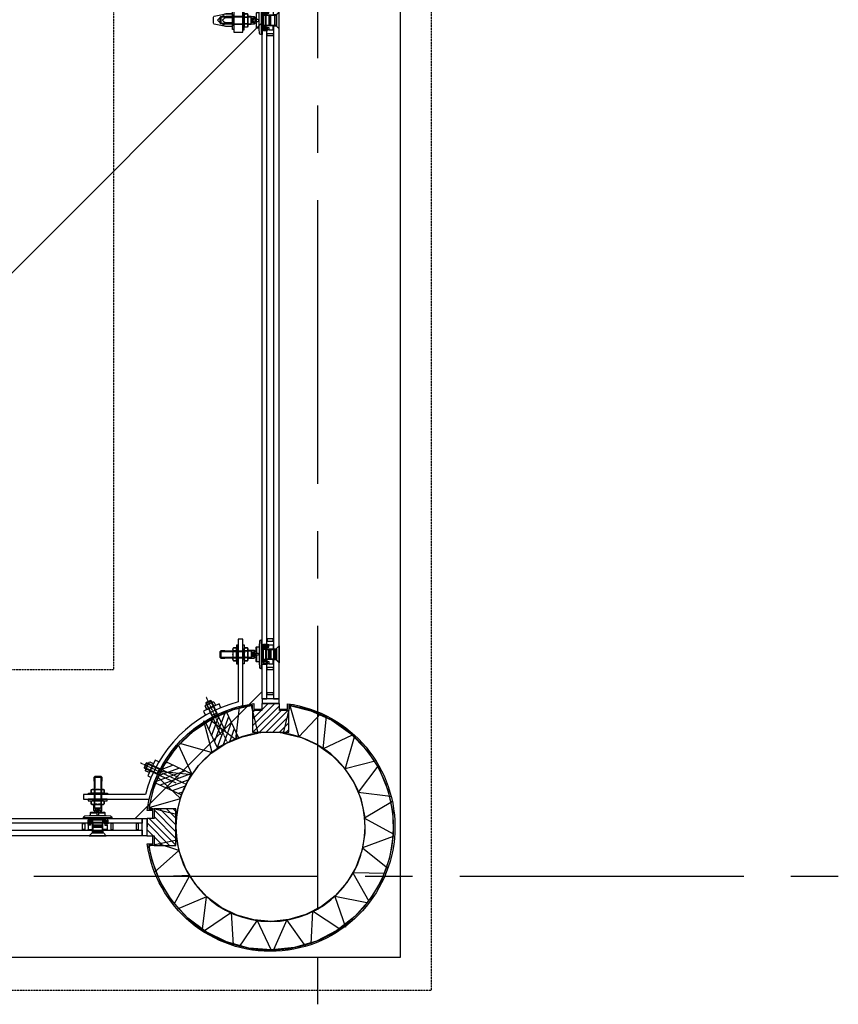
# Model space of a CAD drawing. Extents: x -66955 to 52345, y -20450 to 69550.
# Tile 64 of 94: x 34840 to 36570, y -5220 to -3138. Entities that reach past the tile are written whole.
import ezdxf

# ---------------------------------------------------------------- set-up
doc = ezdxf.new("R2010")
doc.units = 0
doc.header["$MEASUREMENT"] = 0
doc.linetypes.add('DASHDOT', pattern=[1, 0.5, -0.25, 0, -0.25])
doc.linetypes.add('HIDDEN', pattern=[0.375, 0.25, -0.125])
for name, color, linetype in [('BEGGR--11-', 7, 'CONTINUOUS'), ('BEGGR--17-', 7, 'CONTINUOUS'), ('BEGGR--21-', 7, 'CONTINUOUS'), ('BEGGR--22-', 7, 'CONTINUOUS'), ('BEGGR--28-', 7, 'CONTINUOUS'), ('STRAMIEN--E7-', 7, 'CONTINUOUS')]:
    doc.layers.add(name, color=color, linetype=linetype)

# ---------------------------------------------------------------- blocks, each defined once
blk = doc.blocks.new('*O395')
at = {"layer": 'BEGGR--21-', "color": 7, "linetype": 'DASHDOT'}
blk.add_line((50.3, -20.7), (-46, 24.2), dxfattribs=at)
at = {"layer": 'BEGGR--21-', "color": 7, "linetype": 'CONTINUOUS'}
for p, q in [((-34.9, 10.6), (-28.4, 24.6)), ((-26.2, 6.6), (-19.7, 20.5))]:
    blk.add_line(p, q, dxfattribs=at)
for points in [[(34.2, -6.5), (-32.2, 24.4), (-33.6, 23.9), (-37.8, 14.9), (-37.2, 13.5), (29.1, -17.4)], [(-7, 26.6), (-15.1, 30.4), (-30.6, -2.8), (-23.3, -6.2)]]:
    blk.add_lwpolyline(points, dxfattribs=at)
for points in [[(-6.4, 11.2), (-10.6, 2.2), (-37.8, 14.9), (-33.6, 23.9)], [(-5.9, 12.2), (-11, 1.3), (-37.2, 13.5), (-32.2, 24.4)]]:
    blk.add_lwpolyline(points, close=True, dxfattribs=at)
for points in [[(-21.6, 18.6, -0.171573), (-26, 9.2, -0.372889), (-28.3, 4.6), (-35.1, 7.7, -0.372979), (-33.1, 12.5, -0.171545), (-28.7, 21.9, -0.373071), (-26.3, 26.6), (-19.5, 23.4, -0.372935), (-21.6, 18.6)], [(-28.7, 21.9, -0.373071), (-26.3, 26.6), (-19.5, 23.4, -0.372935), (-21.6, 18.6), (-28.7, 21.9)], [(-33.1, 12.5, 0.372979), (-35.1, 7.7), (-28.3, 4.6, 0.372889), (-26, 9.2), (-33.1, 12.5)]]:
    blk.add_lwpolyline(points, format="xyb", dxfattribs=at)
blk = doc.blocks.new('*O396')
at = {"layer": 'BEGGR--21-', "color": 7, "linetype": 'DASHDOT'}
blk.add_line((25.2, -48.1), (-19.7, 48.1), dxfattribs=at)
at = {"layer": 'BEGGR--21-', "color": 7, "linetype": 'CONTINUOUS'}
for p, q in [((-20, 30.6), (-6, 37.1)), ((-15.9, 21.9), (-1.9, 28.4))]:
    blk.add_line(p, q, dxfattribs=at)
for points in [[(11.7, 24.9), (7.9, 33), (-25.2, 17.6), (-21, 8.6)], [(22, -27), (-9, 39.4), (-10.4, 39.9), (-19.3, 35.7), (-19.8, 34.3), (11.1, -32)]]:
    blk.add_lwpolyline(points, dxfattribs=at)
for points in [[(-4.6, 28.2, -0.171573), (-14, 23.8, -0.372889), (-18.8, 21.7), (-21.9, 28.5, -0.372979), (-17.3, 30.9, -0.171545), (-7.9, 35.2, -0.373071), (-3.1, 37.3), (0.1, 30.5, -0.372935), (-4.6, 28.2)], [(-17.3, 30.9, 0.372979), (-21.9, 28.5), (-18.8, 21.7, 0.372889), (-14, 23.8), (-17.3, 30.9)], [(-7.9, 35.2, -0.373071), (-3.1, 37.3), (0.1, 30.5, -0.372935), (-4.6, 28.2), (-7.9, 35.2)]]:
    blk.add_lwpolyline(points, format="xyb", dxfattribs=at)
for points in [[(3.3, 13.2), (-7.6, 8.1), (-19.8, 34.3), (-9, 39.4)], [(2.3, 12.7), (-6.6, 8.5), (-19.3, 35.7), (-10.4, 39.9)]]:
    blk.add_lwpolyline(points, close=True, dxfattribs=at)
blk = doc.blocks.new('*M449')
at = {"layer": 'BEGGR--17-', "color": 7, "linetype": 'CONTINUOUS'}
blk.add_lwpolyline([(-2282.05, 8784.9), (-2282.05, 8774.9), (-2245.55, 8774.9), (-2245.55, 8784.9), (-2282.05, 8784.9)], close=True, dxfattribs=at)
blk = doc.blocks.new('*O450')
at = {"layer": 'BEGGR--17-', "color": 7, "linetype": 'CONTINUOUS'}
for points in [[(-10.5, 2.4), (-2.5, 2.4), (-2.5, -0.1), (-3, -0.6), (-10, -0.6), (-10.5, -0.1)], [(-3, -0.6), (-10, -0.6), (-10.5, -1.1), (-10.5, -1.6), (-10, -2.1), (-3, -2.1), (-2.5, -1.6), (-2.5, -1.1)]]:
    blk.add_lwpolyline(points, close=True, dxfattribs=at)
at = {"layer": 'BEGGR--21-', "color": 7, "linetype": 'CONTINUOUS'}
for points in [[(9.5, 3.9), (9.5, -5.2), (-10.5, -5.2), (-10.5, 5.1), (-2.5, 5.1), (-2.5, -1.1), (0.5, -1.1), (0.5, 3.9)], [(-10.5, 2.4), (-10.5, 4.6), (-10, 5.1), (-3, 5.1), (-2.5, 4.6), (-2.5, 2.4)], [(-1, 3.8), (-2.4, 2.3), (-2.5, -1.1), (0.5, -1.1), (0.5, 3.8)], [(9.5, 3.9), (9.5, -5.2), (10.5, -5.2), (10.5, 3.9)], [(-9.5, -5.2), (-9.5, -4.9), (-4.5, -4.9), (-4.5, -5.2)]]:
    blk.add_lwpolyline(points, close=True, dxfattribs=at)
blk.add_lwpolyline([(-10.1, -5.2), (-4.5, -5.2), (-4.5, -4.7), (-10.5, -4.7), (-10.5, -4.7, 0.414214), (-10.1, -5.2)], format="xyb", dxfattribs=at)
blk = doc.blocks.new('*O451')
at = {"layer": 'BEGGR--17-', "color": 7, "linetype": 'CONTINUOUS'}
for points in [[(-3, 0.7), (-10, 0.7), (-10.5, 1.1), (-10.5, 1.7), (-10, 2.2), (-3, 2.2), (-2.5, 1.7), (-2.5, 1.1)], [(-10.5, -2.4), (-2.5, -2.4), (-2.5, 0.2), (-3, 0.7), (-10, 0.7), (-10.5, 0.2)]]:
    blk.add_lwpolyline(points, close=True, dxfattribs=at)
at = {"layer": 'BEGGR--21-', "color": 7, "linetype": 'CONTINUOUS'}
for points in [[(9.5, -3.9), (9.5, 5.2), (-10.5, 5.2), (-10.5, -5.1), (-2.5, -5.1), (-2.5, 1.1), (0.5, 1.1), (0.5, -3.9)], [(-9.5, 5.2), (-9.5, 4.9), (-4.5, 4.9), (-4.5, 5.2)], [(-1, -3.8), (-2.4, -2.3), (-2.5, 1.1), (0.5, 1.1), (0.5, -3.8)], [(9.5, -3.9), (9.5, 5.2), (10.5, 5.2), (10.5, -3.9)], [(-10.5, -2.4), (-10.5, -4.6), (-10, -5.1), (-3, -5.1), (-2.5, -4.6), (-2.5, -2.4)]]:
    blk.add_lwpolyline(points, close=True, dxfattribs=at)
blk.add_lwpolyline([(-10.1, 5.2), (-4.5, 5.2), (-4.5, 4.7), (-10.5, 4.7), (-10.5, 4.8, -0.414214), (-10.1, 5.2)], format="xyb", dxfattribs=at)
blk = doc.blocks.new('*O448')
at = {"layer": 'BEGGR--21-', "color": 7, "linetype": 'CONTINUOUS'}
blk.add_line((28.5, 51.8), (28.5, 19.8), dxfattribs=at)
for points in [[(23.8, 5.8), (25, 5.8), (25, 65.8), (23.8, 65.7, 0.389031), (20.8, 63), (20, 53.8), (20, 17.8), (20.8, 8.5, 0.389031), (23.8, 5.7)], [(50.1, 68.2), (36.5, 68.2, 0.720759), (36.2, 67.4, -0.5), (36.2, 64.2, 0.720759), (36.5, 63.2), (50.1, 63.2, 0.700293), (50.4, 64, -0.475833), (50.3, 67.5, 0.707477), (50.1, 68.2)], [(-28.6, 49.6, -0.136785), (-27.5, 46.1, -0.133111), (-28.6, 42.7), (-34.2, 42.7, -0.136785), (-35.3, 46.1, -0.133111), (-34.2, 49.6), (-28.6, 49.6)], [(-34.2, 42.7), (-28.6, 42.7, -0.072716), (-27.5, 35.7, -0.070428), (-28.6, 28.8), (-34.2, 28.8, -0.073005), (-35.3, 35.7, -0.071057), (-34.2, 42.7)], [(-10.4, 49.6, 0.136785), (-11.5, 46.1, 0.133111), (-10.4, 42.7), (-4.8, 42.7, 0.136785), (-3.7, 46.1, 0.133111), (-4.8, 49.6), (-10.4, 49.6)], [(-4.8, 42.7), (-10.4, 42.7, 0.072716), (-11.5, 35.7, 0.070428), (-10.4, 28.8), (-4.8, 28.8, 0.073005), (-3.7, 35.7, 0.071057), (-4.8, 42.7)], [(11.3, 42), (9.5, 43.8), (-3.7, 43.8), (-3.7, 27.8), (9.5, 27.8), (11.3, 29.5, -0.198176), (13, 30.2), (13.5, 30.2), (13.5, 41.2), (13, 41.2, -0.198176), (11.3, 42)], [(14.5, 51.8), (14.5, 37.8), (17.5, 37.8, -1), (17.5, 33.8), (14.5, 33.8), (14.5, 19.8)], [(-35.3, 25.4, -0.133111), (-34.2, 28.8), (-28.6, 28.8, -0.136785), (-27.5, 25.4, -0.133111), (-28.6, 21.9), (-34.2, 21.9, -0.136785), (-35.3, 25.4)], [(-3.7, 25.4, 0.133111), (-4.8, 28.8), (-10.4, 28.8, 0.136785), (-11.5, 25.4, 0.133111), (-10.4, 21.9), (-4.8, 21.9, 0.136785), (-3.7, 25.4)], [(9.5, 40.4), (4.5, 40.4), (4.5, 31.1), (9.5, 31.1, 0.321707), (9.5, 40.4)], [(50.1, 3.2), (36.5, 3.2, -0.720759), (36.2, 4.2, 0.5), (36.2, 7.4, -0.720759), (36.5, 8.2), (50.1, 8.2, -0.700293), (50.4, 7.5, 0.475833), (50.3, 4, -0.707477), (50.1, 3.2)], [(50.1, -50.3), (36.5, -50.3, -0.720759), (36.2, -49.4, 0.5), (36.2, -46.2, -0.720759), (36.5, -45.3), (50.1, -45.3, -0.700293), (50.4, -46, 0.475833), (50.3, -49.5, -0.707477), (50.1, -50.3)]]:
    blk.add_lwpolyline(points, format="xyb", dxfattribs=at)
for points in [[(25, 65.8), (25, 5.8), (26, 5.8), (26, 65.8)], [(-61, 43.2), (-62.5, 41.8), (-62.5, 28.8), (-61, 27.2)], [(-14.5, 41.8), (-14.5, 28.8), (-62.5, 28.8), (-62.5, 41.8)], [(-14.5, 43.2), (-14.5, 27.2), (-61, 27.2), (-61, 43.2)], [(-28.6, 49.6), (-34.2, 49.6), (-35.3, 47.8), (-35.3, 23.8), (-34.2, 21.9), (-28.6, 21.9), (-27.5, 23.8), (-27.5, 47.8)], [(-27.5, 55.2), (-27.5, 15.2), (-24.5, 15.2), (-24.5, 55.2)], [(-11.5, 55.8), (-11.5, 15.8), (-14.5, 15.8), (-14.5, 55.8)], [(-10.4, 49.6), (-4.8, 49.6), (-3.7, 47.8), (-3.7, 23.8), (-4.8, 21.9), (-10.4, 21.9), (-11.5, 23.8), (-11.5, 47.8)], [(3.5, 43.8), (3.5, 27.8), (-3.7, 27.8), (-3.7, 43.8)], [(3.5, 42.7), (3.5, 28.8), (-3.7, 28.8), (-3.7, 42.7)], [(20, 51.8), (20, 19.8), (14.5, 19.8), (13.5, 20.8), (13.5, 50.8), (14.5, 51.8)], [(26, 51.8), (26, 19.8), (28.5, 19.8), (29.5, 20.8), (29.5, 50.8), (28.5, 51.8)], [(56.5, 46.8), (56.5, 24.8), (29.5, 24.8), (29.5, 46.8)], [(34.5, 46.8), (34.5, 24.8), (29.5, 24.8), (29.5, 46.8)], [(53.5, 46), (53.5, 25.5), (34.5, 25.5), (34.5, 46)], [(41.5, 45.8), (41.5, 25.8), (40.5, 24.8), (40.5, 46.8)], [(44.5, 46.8), (44.5, 24.8), (43.5, 25.8), (43.5, 45.8)], [(56, 47.2), (56, 46.8), (51.4, 46.8), (51.4, 47.2)], [(53.5, 46.8), (53.5, 24.8), (56.5, 24.8), (56.5, 46.8)], [(62.5, 53.8), (62.5, 17.8), (56.5, 23.8), (56.5, 47.8)], [(49.5, 15.8), (49.5, 24.8), (50.5, 24.8), (50.5, 15.8)], [(62.5, -58.2), (62.5, 17.8), (56, 24.2), (50.5, 24.2), (50.5, -58.2)], [(56, 24.8), (56, 24.2), (51.4, 24.2), (51.4, 24.8)], [(26, 14.2), (26, -58.2), (36, -58.2), (36, 14.2)]]:
    blk.add_lwpolyline(points, close=True, dxfattribs=at)
for points in [[(-52.7, 43.2), (-61, 43.2), (-61, 27.2), (-52.7, 27.2)], [(9.5, 43.8), (9.5, 40.4), (4.5, 40.4), (4.5, 31.1), (9.5, 31.1), (9.5, 27.8)], [(9.5, 40.4), (4.5, 31.1), (4.5, 40.4), (9.5, 31.1)]]:
    blk.add_lwpolyline(points, dxfattribs=at)
at = {"layer": 'BEGGR--17-', "color": 7, "linetype": 'CONTINUOUS'}
for name, p in [('*O450', (40, 51.9)), ('*O451', (40, 19.6)), ('*M449', (2308.1, -8843.1))]:
    blk.add_blockref(name, p, dxfattribs=at)
blk = doc.blocks.new('*M453')
at = {"layer": 'BEGGR--17-', "color": 7, "linetype": 'CONTINUOUS'}
blk.add_lwpolyline([(-2282.1, 9035.7), (-2282.1, 9025.7), (-2245.6, 9025.7), (-2245.6, 9035.7), (-2282.1, 9035.7)], close=True, dxfattribs=at)
blk = doc.blocks.new('*M454')
at = {"layer": 'BEGGR--17-', "color": 7, "linetype": 'CONTINUOUS'}
blk.add_lwpolyline([(-2381.5, 9010.7), (-2377.5, 9006.7), (-2377.5, 9010.7), (-2381.5, 9010.7)], close=True, dxfattribs=at)
blk = doc.blocks.new('*O455')
at = {"layer": 'BEGGR--17-', "color": 7, "linetype": 'CONTINUOUS'}
for points in [[(-3, 0.7), (-10, 0.7), (-10.5, 1.2), (-10.5, 1.7), (-10, 2.2), (-3, 2.2), (-2.5, 1.7), (-2.5, 1.2)], [(-10.5, -2.3), (-2.5, -2.3), (-2.5, 0.2), (-3, 0.7), (-10, 0.7), (-10.5, 0.2)]]:
    blk.add_lwpolyline(points, close=True, dxfattribs=at)
at = {"layer": 'BEGGR--21-', "color": 7, "linetype": 'CONTINUOUS'}
for points in [[(9.5, -3.9), (9.5, 5.2), (-10.5, 5.2), (-10.5, -5.1), (-2.5, -5.1), (-2.5, 1.1), (0.5, 1.1), (0.5, -3.9)], [(-9.5, 5.2), (-9.5, 4.9), (-4.5, 4.9), (-4.5, 5.2)], [(-1, -3.8), (-2.4, -2.3), (-2.5, 1.1), (0.5, 1.1), (0.5, -3.8)], [(9.5, -3.9), (9.5, 5.2), (10.5, 5.2), (10.5, -3.9)], [(-10.5, -2.4), (-10.5, -4.6), (-10, -5.1), (-3, -5.1), (-2.5, -4.6), (-2.5, -2.4)]]:
    blk.add_lwpolyline(points, close=True, dxfattribs=at)
blk.add_lwpolyline([(-10.1, 5.2), (-4.5, 5.2), (-4.5, 4.7), (-10.5, 4.7), (-10.5, 4.8, -0.414214), (-10.1, 5.2)], format="xyb", dxfattribs=at)
blk = doc.blocks.new('*O456')
at = {"layer": 'BEGGR--17-', "color": 7, "linetype": 'CONTINUOUS'}
for points in [[(-10.5, 2.4), (-2.5, 2.4), (-2.5, -0.1), (-3, -0.6), (-10, -0.6), (-10.5, -0.1)], [(-3, -0.6), (-10, -0.6), (-10.5, -1.1), (-10.5, -1.6), (-10, -2.1), (-3, -2.1), (-2.5, -1.6), (-2.5, -1.1)]]:
    blk.add_lwpolyline(points, close=True, dxfattribs=at)
at = {"layer": 'BEGGR--21-', "color": 7, "linetype": 'CONTINUOUS'}
for points in [[(9.5, 3.9), (9.5, -5.2), (-10.5, -5.2), (-10.5, 5.1), (-2.5, 5.1), (-2.5, -1.1), (0.5, -1.1), (0.5, 3.9)], [(-10.5, 2.4), (-10.5, 4.6), (-10, 5.1), (-3, 5.1), (-2.5, 4.6), (-2.5, 2.4)], [(-1, 3.8), (-2.4, 2.3), (-2.5, -1.1), (0.5, -1.1), (0.5, 3.8)], [(9.5, 3.9), (9.5, -5.2), (10.5, -5.2), (10.5, 3.9)], [(-9.5, -5.2), (-9.5, -4.9), (-4.5, -4.9), (-4.5, -5.2)]]:
    blk.add_lwpolyline(points, close=True, dxfattribs=at)
blk.add_lwpolyline([(-10.1, -5.2), (-4.5, -5.2), (-4.5, -4.7), (-10.5, -4.7), (-10.5, -4.7, 0.414214), (-10.1, -5.1)], format="xyb", dxfattribs=at)
blk = doc.blocks.new('*O457')
at = {"layer": 'BEGGR--11-', "color": 7, "linetype": 'CONTINUOUS'}
for p, q in [((27, 4.1), (-39.8, 4.1)), ((-38.9, -5), (-38.9, 5)), ((27, -4.1), (-39.8, -4.1))]:
    blk.add_line(p, q, dxfattribs=at)
at = {"layer": 'BEGGR--21-', "color": 7, "linetype": 'CONTINUOUS'}
for p, q in [((37.7, 4.6), (31.5, 4.6)), ((38.5, -7), (38.5, 7)), ((37.7, -4.6), (31.5, -4.6))]:
    blk.add_line(p, q, dxfattribs=at)
for points in [[(31.5, -5), (-38.9, -5), (-39.8, -4.1), (-39.8, 4.1), (-38.9, 5), (31.5, 5)], [(27, -5), (-38.9, -5), (-38.9, 5), (27, 5)]]:
    blk.add_lwpolyline(points, close=True, dxfattribs=at)
blk.add_lwpolyline([(37.6, -9.2), (31.5, -9.2), (31.5, 9.2), (37.6, 9.3, -0.373606), (37.7, 4.6, -0.171676), (37.7, -4.6, -0.373634), (37.6, -9.2)], format="xyb", dxfattribs=at)
blk = doc.blocks.new('*M458')
at = {"layer": 'BEGGR--17-', "color": 7, "linetype": 'CONTINUOUS'}
blk.add_lwpolyline([(-2381.5, -8511.5), (-2377.5, -8507.5), (-2377.5, -8511.5), (-2381.5, -8511.5)], close=True, dxfattribs=at)
blk = doc.blocks.new('*O459')
at = {"layer": 'BEGGR--17-', "color": 7, "linetype": 'CONTINUOUS'}
for points in [[(-10.5, 2.4), (-2.5, 2.4), (-2.5, -0.1), (-3, -0.6), (-10, -0.6), (-10.5, -0.1)], [(-3, -0.6), (-10, -0.6), (-10.5, -1.1), (-10.5, -1.6), (-10, -2.1), (-3, -2.1), (-2.5, -1.6), (-2.5, -1.1)]]:
    blk.add_lwpolyline(points, close=True, dxfattribs=at)
at = {"layer": 'BEGGR--21-', "color": 7, "linetype": 'CONTINUOUS'}
for points in [[(9.5, 3.9), (9.5, -5.2), (-10.5, -5.2), (-10.5, 5.1), (-2.5, 5.1), (-2.5, -1.1), (0.5, -1.1), (0.5, 3.9)], [(-10.5, 2.4), (-10.5, 4.6), (-10, 5.1), (-3, 5.1), (-2.5, 4.6), (-2.5, 2.4)], [(-1, 3.8), (-2.4, 2.3), (-2.5, -1.1), (0.5, -1.1), (0.5, 3.8)], [(9.5, 3.9), (9.5, -5.2), (10.5, -5.2), (10.5, 3.9)], [(-9.5, -5.2), (-9.5, -4.9), (-4.5, -4.9), (-4.5, -5.2)]]:
    blk.add_lwpolyline(points, close=True, dxfattribs=at)
blk.add_lwpolyline([(-10.1, -5.2), (-4.5, -5.2), (-4.5, -4.7), (-10.5, -4.7), (-10.5, -4.7, 0.414214), (-10.1, -5.1)], format="xyb", dxfattribs=at)
blk = doc.blocks.new('*O460')
at = {"layer": 'BEGGR--17-', "color": 7, "linetype": 'CONTINUOUS'}
for points in [[(-3, 0.7), (-10, 0.7), (-10.5, 1.2), (-10.5, 1.7), (-10, 2.2), (-3, 2.2), (-2.5, 1.7), (-2.5, 1.2)], [(-10.5, -2.3), (-2.5, -2.3), (-2.5, 0.2), (-3, 0.7), (-10, 0.7), (-10.5, 0.2)]]:
    blk.add_lwpolyline(points, close=True, dxfattribs=at)
at = {"layer": 'BEGGR--21-', "color": 7, "linetype": 'CONTINUOUS'}
for points in [[(9.5, -3.9), (9.5, 5.2), (-10.5, 5.2), (-10.5, -5.1), (-2.5, -5.1), (-2.5, 1.1), (0.5, 1.1), (0.5, -3.9)], [(-9.5, 5.2), (-9.5, 4.9), (-4.5, 4.9), (-4.5, 5.2)], [(-1, -3.8), (-2.4, -2.3), (-2.5, 1.1), (0.5, 1.1), (0.5, -3.8)], [(9.5, -3.9), (9.5, 5.2), (10.5, 5.2), (10.5, -3.9)], [(-10.5, -2.4), (-10.5, -4.6), (-10, -5.1), (-3, -5.1), (-2.5, -4.6), (-2.5, -2.4)]]:
    blk.add_lwpolyline(points, close=True, dxfattribs=at)
blk.add_lwpolyline([(-10.1, 5.2), (-4.5, 5.2), (-4.5, 4.7), (-10.5, 4.7), (-10.5, 4.8, -0.414214), (-10.1, 5.2)], format="xyb", dxfattribs=at)
blk = doc.blocks.new('*O461')
at = {"layer": 'BEGGR--28-', "color": 7, "linetype": 'DASHDOT'}
for p, q in [((0, -55), (0, 55)), ((-55, 0), (55, 0))]:
    blk.add_line(p, q, dxfattribs=at)
at = {"layer": 'BEGGR--28-', "color": 5, "linetype": 'CONTINUOUS'}
for radius in [44.5, 28.5]:
    blk.add_circle((0, 0), radius, dxfattribs=at)
blk = doc.blocks.new('*O452')
at = {"layer": 'BEGGR--21-', "color": 7, "linetype": 'CONTINUOUS'}
for p, q in [((90.2, 116), (90.2, 84)), ((90.2, -116), (90.2, -84))]:
    blk.add_line(p, q, dxfattribs=at)
for points in [[(29.2, -125), (46.3, -125, 0.414214), (47.2, -124), (47.3, -75, -0.414214), (46.2, -74), (40.4, -27), (40.4, 0), (40.4, 27), (46.3, 74, -0.414214), (47.2, 75), (47.3, 124, 0.414214), (46.2, 125), (29.3, 125, 0.414214), (28.2, 124), (28.3, 75, -0.274558), (-1.8, 35), (-2.8, 35), (-2.8, -35), (-1.7, -35, -0.274562), (28.2, -75), (28.3, -124, 0.414214), (29.3, -125)], [(85.5, 70), (86.8, 70), (86.8, 130), (85.5, 130, 0.389031), (82.6, 127.3), (81.8, 118), (81.8, 82), (82.6, 72.7, 0.389031), (85.5, 70)], [(111.8, 132.5), (98.2, 132.5, 0.720759), (97.9, 131.6, -0.5), (97.9, 128.4, 0.720759), (98.2, 127.5), (111.8, 127.5, 0.700293), (112.1, 128.2, -0.475833), (112.1, 131.8, 0.707477), (111.8, 132.5)], [(-13.1, 91.1), (11.7, 86.2), (24.5, 86.2), (25.2, 87.5), (25.2, 111.5), (24.5, 112.8), (11.7, 112.8), (-13.1, 107.9, 0.359173), (-14.8, 106), (-14.8, 93, 0.359173), (-13.1, 91.1)], [(11.7, 112.9, 0.074531), (5.4, 110.6, 0.658137), (5.4, 109.2, 0.074561), (11.7, 107), (24.5, 107, 0.264894), (24.5, 112.8), (11.7, 112.8)], [(24.5, 105.3), (11.7, 105.4, 0.123747), (5.7, 101.4, 0.391103), (5.7, 97.6, 0.123632), (11.7, 93.7), (24.5, 93.7, 0.133259), (24.5, 105.4)], [(51.3, 113.9, 0.136785), (50.3, 110.4, 0.133111), (51.3, 106.9), (57, 106.9, 0.136785), (58.1, 110.4, 0.133111), (57, 113.9), (51.3, 113.9)], [(57, 106.9), (51.3, 106.9, 0.072716), (50.3, 100, 0.070428), (51.3, 93.1), (57, 93.1, 0.073005), (58.1, 100, 0.071057), (57, 106.9)], [(73, 106.2), (71.3, 108), (58, 108), (58, 92), (71.3, 92), (73, 93.8, -0.198176), (74.8, 94.5), (75.2, 94.5), (75.2, 105.5), (74.8, 105.5, -0.198176), (73, 106.2)], [(71.3, 104.7), (66.2, 104.7), (66.2, 95.3), (71.3, 95.3, 0.321707), (71.3, 104.7)], [(76.2, 116), (76.2, 102), (79.2, 102, -1), (79.2, 98), (76.2, 98), (76.2, 84)], [(11.7, 86.2, -0.074531), (5.4, 88.4, -0.658137), (5.4, 89.8, -0.074561), (11.7, 92), (24.5, 92, -0.264894), (24.5, 86.2), (11.7, 86.2)], [(58.1, 89.6, 0.133111), (57, 93.1), (51.3, 93.1, 0.136785), (50.3, 89.6, 0.133111), (51.3, 86.1), (57, 86.1, 0.136785), (58.1, 89.6)], [(111.8, 67.5), (98.2, 67.5, -0.720759), (97.9, 68.4, 0.5), (97.9, 71.6, -0.720759), (98.2, 72.5), (111.8, 72.5, -0.700293), (112.1, 71.8, 0.475833), (112.1, 68.2, -0.707477), (111.8, 67.5)], [(111.8, 14), (98.2, 14, -0.720759), (97.9, 14.9, 0.5), (97.9, 18.1, -0.720759), (98.2, 19), (111.8, 19, -0.700293), (112.1, 18.3, 0.475833), (112.1, 14.7, -0.707477), (111.8, 14)], [(111.8, -13), (98.2, -13, 0.720759), (97.9, -13.9, -0.5), (97.9, -17.1, 0.720759), (98.2, -18), (111.8, -18, 0.700293), (112.1, -17.3, -0.475833), (112.1, -13.7, 0.707477), (111.8, -13)], [(85.5, -70), (86.8, -70), (86.8, -130), (85.5, -130, -0.389031), (82.6, -127.3), (81.8, -118), (81.8, -82), (82.6, -72.7, -0.389031), (85.5, -70)], [(111.8, -67.5), (98.2, -67.5, 0.720759), (97.9, -68.4, -0.5), (97.9, -71.6, 0.720759), (98.2, -72.5), (111.8, -72.5, 0.700293), (112.1, -71.8, -0.475833), (112.1, -68.2, 0.707477), (111.8, -67.5)], [(-13.1, -91.1), (11.7, -86.2), (24.5, -86.2), (25.2, -87.5), (25.2, -111.5), (24.5, -112.8), (11.7, -112.8), (-13.1, -107.9, -0.359173), (-14.8, -106), (-14.8, -93, -0.359173), (-13.1, -91.1)], [(11.7, -86.2, 0.074531), (5.4, -88.4, 0.658137), (5.4, -89.8, 0.074561), (11.7, -92), (24.5, -92, 0.264894), (24.5, -86.2), (11.7, -86.2)], [(24.5, -105.3), (11.7, -105.4, -0.123747), (5.7, -101.4, -0.391103), (5.7, -97.6, -0.123632), (11.7, -93.7), (24.5, -93.7, -0.133259), (24.5, -105.4)], [(58.1, -89.6, -0.133111), (57, -93.1), (51.3, -93.1, -0.136785), (50.3, -89.6, -0.133111), (51.3, -86.1), (57, -86.1, -0.136785), (58.1, -89.6)], [(57, -106.9), (51.3, -106.9, -0.072716), (50.3, -100, -0.070428), (51.3, -93.1), (57, -93.1, -0.073005), (58.1, -100, -0.071057), (57, -106.9)], [(73, -106.2), (71.3, -108), (58, -108), (58, -92), (71.3, -92), (73, -93.8, 0.198176), (74.8, -94.5), (75.2, -94.5), (75.2, -105.5), (74.8, -105.5, 0.198176), (73, -106.2)], [(71.3, -104.7), (66.2, -104.7), (66.2, -95.3), (71.3, -95.3, -0.321707), (71.3, -104.7)], [(76.2, -116), (76.2, -102), (79.2, -102, 1), (79.2, -98), (76.2, -98), (76.2, -84)], [(11.7, -112.8, -0.074531), (5.4, -110.6, -0.658137), (5.4, -109.2, -0.074561), (11.7, -107), (24.5, -107, -0.264894), (24.5, -112.8), (11.7, -112.8)], [(51.3, -113.9, -0.136785), (50.3, -110.4, -0.133111), (51.3, -106.9), (57, -106.9, -0.136785), (58.1, -110.4, -0.133111), (57, -113.9), (51.3, -113.9)], [(111.8, -132.5), (98.2, -132.5, -0.720759), (97.9, -131.6, 0.5), (97.9, -128.4, -0.720759), (98.2, -127.5), (111.8, -127.5, -0.700293), (112.1, -128.2, 0.475833), (112.1, -131.8, -0.707477), (111.8, -132.5)]]:
    blk.add_lwpolyline(points, format="xyb", dxfattribs=at)
for points in [[(86.8, 130), (86.8, 70), (87.8, 70), (87.8, 130)], [(0.8, 107.5), (-0.8, 106), (-0.8, 93), (0.8, 91.5)], [(24.5, 107), (24.5, 105.3), (11.7, 105.3), (11.7, 107)], [(25.2, 80), (25.2, 120), (28.2, 120), (28.2, 80)], [(25.2, 119.5), (25.2, 79.5), (28.2, 79.5), (28.2, 119.5)], [(47.2, 108), (47.2, 92), (28.2, 92), (28.2, 108)], [(47.2, 106.9), (47.2, 93.1), (28.2, 93.1), (28.2, 106.9)], [(50.2, 80), (50.2, 120), (47.2, 120), (47.2, 80)], [(50.2, 120), (50.2, 80), (47.2, 80), (47.2, 120)], [(51.3, 113.8), (57, 113.8), (58, 112), (58, 88), (57, 86.1), (51.3, 86.1), (50.2, 88), (50.2, 112)], [(65.2, 108), (65.2, 92), (58, 92), (58, 108)], [(65.2, 106.9), (65.2, 93.1), (58, 93.1), (58, 106.9)], [(81.8, 116), (81.8, 84), (76.2, 84), (75.2, 85), (75.2, 115), (76.2, 116)], [(87.8, 116), (87.8, 84), (90.2, 84), (91.2, 85), (91.2, 115), (90.2, 116)], [(118.2, 111), (118.2, 89), (91.2, 89), (91.2, 111)], [(96.2, 111), (96.2, 89), (91.2, 89), (91.2, 111)], [(115.2, 110.2), (115.2, 89.8), (96.2, 89.8), (96.2, 110.2)], [(103.2, 110), (103.2, 90), (102.2, 89), (102.2, 111)], [(106.2, 111), (106.2, 89), (105.2, 90), (105.2, 110)], [(117.8, 111.5), (117.8, 111), (113.2, 111), (113.2, 111.5)], [(115.2, 111), (115.2, 89), (118.2, 89), (118.2, 111)], [(124.2, 118), (124.2, 82), (118.2, 88), (118.2, 112)], [(24.5, 93.7), (24.5, 92), (11.7, 92), (11.7, 93.7)], [(111.2, 80), (111.2, 89), (112.2, 89), (112.2, 80)], [(124.2, 5), (124.2, 82), (117.8, 88.5), (112.2, 88.5), (112.2, 5)], [(117.8, 89), (117.8, 88.5), (113.2, 88.5), (113.2, 89)], [(87.8, 78.5), (87.8, 5), (97.8, 5), (97.8, 78.5)], [(-2.8, -40), (-2.8, 40), (-7.8, 40), (-7.8, -40)], [(30.9, -24), (30.9, 24), (-2.8, 24), (-2.8, -24)], [(38.4, -21), (38.4, 21), (-2.8, 21), (-2.8, -21)], [(38.4, -25), (38.4, 25), (30.9, 25), (30.9, -25)], [(40.4, -27), (40.4, 27), (38.4, 25), (38.4, -25)], [(-7.8, -20), (-7.8, 20), (-34.1, 20), (-34.1, -20)], [(30.9, -18), (30.9, 18), (-2.8, 18), (-2.8, -18)], [(30.9, -12), (30.9, 12), (-2.8, 12), (-2.8, -12)], [(33.9, -15), (33.9, 15), (30.9, 15), (30.9, -15)], [(87.8, -78.5), (87.8, -5), (97.8, -5), (97.8, -78.5)], [(124.2, -5), (124.2, -82), (117.8, -88.5), (112.2, -88.5), (112.2, -5)], [(25.2, -119.5), (25.2, -79.5), (28.2, -79.5), (28.2, -119.5)], [(50.2, -120), (50.2, -80), (47.2, -80), (47.2, -120)], [(86.8, -130), (86.8, -70), (87.8, -70), (87.8, -130)], [(111.2, -80), (111.2, -89), (112.2, -89), (112.2, -80)], [(124.2, -118), (124.2, -82), (118.2, -88), (118.2, -112)], [(0.8, -107.5), (-0.8, -106), (-0.8, -93), (0.8, -91.5)], [(24.5, -93.7), (24.5, -92), (11.7, -92), (11.7, -93.7)], [(47.2, -108), (47.2, -92), (28.2, -92), (28.2, -108)], [(47.2, -106.9), (47.2, -93.1), (28.2, -93.1), (28.2, -106.9)], [(51.3, -113.8), (57, -113.8), (58, -112), (58, -88), (57, -86.1), (51.3, -86.1), (50.2, -88), (50.2, -112)], [(65.2, -108), (65.2, -92), (58, -92), (58, -108)], [(65.2, -106.9), (65.2, -93.1), (58, -93.1), (58, -106.9)], [(81.8, -116), (81.8, -84), (76.2, -84), (75.2, -85), (75.2, -115), (76.2, -116)], [(87.8, -116), (87.8, -84), (90.2, -84), (91.2, -85), (91.2, -115), (90.2, -116)], [(118.2, -111), (118.2, -89), (91.2, -89), (91.2, -111)], [(96.2, -111), (96.2, -89), (91.2, -89), (91.2, -111)], [(115.2, -110.2), (115.2, -89.8), (96.2, -89.8), (96.2, -110.2)], [(103.2, -110), (103.2, -90), (102.2, -89), (102.2, -111)], [(106.2, -111), (106.2, -89), (105.2, -90), (105.2, -110)], [(117.8, -89), (117.8, -88.5), (113.2, -88.5), (113.2, -89)], [(115.2, -111), (115.2, -89), (118.2, -89), (118.2, -111)], [(24.5, -107), (24.5, -105.3), (11.7, -105.3), (11.7, -107)], [(117.8, -111.5), (117.8, -111), (113.2, -111), (113.2, -111.5)]]:
    blk.add_lwpolyline(points, close=True, dxfattribs=at)
for points in [[(11.7, 106.5), (0.8, 106.5), (-6.6, 99.5), (0.8, 92.5), (11.7, 92.5)], [(9.1, 107.5), (0.8, 107.5), (0.8, 91.5), (9.1, 91.5)], [(71.3, 108), (71.3, 104.7), (66.2, 104.7), (66.2, 95.3), (71.3, 95.3), (71.3, 92)], [(71.3, 104.7), (66.2, 95.3), (66.2, 104.7), (71.3, 95.3)], [(11.7, -106.5), (0.8, -106.5), (-6.6, -99.5), (0.8, -92.5), (11.7, -92.5)], [(9.1, -107.5), (0.8, -107.5), (0.8, -91.5), (9.1, -91.5)], [(71.3, -108), (71.3, -104.7), (66.2, -104.7), (66.2, -95.3), (71.3, -95.3), (71.3, -92)], [(71.3, -104.7), (66.2, -95.3), (66.2, -104.7), (71.3, -95.3)]]:
    blk.add_lwpolyline(points, dxfattribs=at)
at = {"layer": 'BEGGR--11-', "color": 7, "linetype": 'CONTINUOUS'}
blk.add_blockref('*O457', (2.4, 0), dxfattribs=at)
at = {"layer": 'BEGGR--17-', "color": 7, "linetype": 'CONTINUOUS'}
for name, p in [('*O459', (101.8, 116.2)), ('*O460', (101.8, 83.9)), ('*M458', (2369.8, 8531.5)), ('*M453', (2369.8, -9030.7)), ('*M454', (2369.8, -9030.7)), ('*O456', (101.8, -83.9)), ('*O455', (101.8, -116.2))]:
    blk.add_blockref(name, p, dxfattribs=at)
at = {"layer": 'BEGGR--28-', "color": 5, "linetype": 'CONTINUOUS'}
blk.add_blockref('*O461', (-69.2, 0), dxfattribs=at)
blk = doc.blocks.new('*O447')
at = {"layer": 'BEGGR--21-', "color": 7, "linetype": 'CONTINUOUS'}
for points in [[(87.75, -954.5), (87.75, -2367), (97.75, -2367), (97.75, -954.5)], [(124.25, -2367), (124.25, -951), (117.75, -944.5), (112.25, -944.5), (112.25, -2367)]]:
    blk.add_lwpolyline(points, close=True, dxfattribs=at)
at = {"layer": 'BEGGR--11-', "color": 7, "linetype": 'CONTINUOUS'}
blk.add_blockref('*O452', (0, -833), dxfattribs=at)
at = {"layer": 'BEGGR--17-', "color": 7, "linetype": 'CONTINUOUS'}
blk.add_blockref('*O448', (61.75, -2308.75), dxfattribs=at)
blk = doc.blocks.new('*M485')
at = {"layer": 'BEGGR--17-', "color": 7, "linetype": 'CONTINUOUS'}
blk.add_lwpolyline([(-8784.9, 2282.1), (-8774.9, 2282.1), (-8774.9, 2245.6), (-8784.9, 2245.6), (-8784.9, 2282.1)], close=True, dxfattribs=at)
blk = doc.blocks.new('*O486')
at = {"layer": 'BEGGR--17-', "color": 7, "linetype": 'CONTINUOUS'}
for points in [[(-2.3, 10.5), (-2.3, 2.5), (0.2, 2.5), (0.7, 3), (0.7, 10), (0.2, 10.5)], [(0.7, 3), (0.7, 10), (1.2, 10.5), (1.7, 10.5), (2.2, 10), (2.2, 3), (1.7, 2.5), (1.2, 2.5)]]:
    blk.add_lwpolyline(points, close=True, dxfattribs=at)
at = {"layer": 'BEGGR--21-', "color": 7, "linetype": 'CONTINUOUS'}
for points in [[(-3.9, -9.5), (5.2, -9.5), (5.2, 10.5), (-5.1, 10.5), (-5.1, 2.5), (1.1, 2.5), (1.1, -0.5), (-3.9, -0.5)], [(-2.4, 10.5), (-4.6, 10.5), (-5.1, 10), (-5.1, 3), (-4.6, 2.5), (-2.4, 2.5)], [(-3.8, 1), (-2.3, 2.4), (1.1, 2.5), (1.1, -0.5), (-3.8, -0.5)], [(5.2, 9.5), (4.9, 9.5), (4.9, 4.5), (5.2, 4.5)], [(-3.9, -9.5), (5.2, -9.5), (5.2, -10.5), (-3.9, -10.5)]]:
    blk.add_lwpolyline(points, close=True, dxfattribs=at)
blk.add_lwpolyline([(5.2, 10.1), (5.2, 4.5), (4.7, 4.5), (4.7, 10.5), (4.8, 10.5, -0.414214), (5.2, 10.1)], format="xyb", dxfattribs=at)
blk = doc.blocks.new('*O487')
at = {"layer": 'BEGGR--17-', "color": 7, "linetype": 'CONTINUOUS'}
for points in [[(-0.6, 3), (-0.6, 10), (-1.1, 10.5), (-1.6, 10.5), (-2.1, 10), (-2.1, 3), (-1.6, 2.5), (-1.1, 2.5)], [(2.4, 10.5), (2.4, 2.5), (-0.1, 2.5), (-0.6, 3), (-0.6, 10), (-0.1, 10.5)]]:
    blk.add_lwpolyline(points, close=True, dxfattribs=at)
at = {"layer": 'BEGGR--21-', "color": 7, "linetype": 'CONTINUOUS'}
for points in [[(3.9, -9.5), (-5.2, -9.5), (-5.2, 10.5), (5.1, 10.5), (5.1, 2.5), (-1.1, 2.5), (-1.1, -0.5), (3.9, -0.5)], [(-5.2, 9.5), (-4.9, 9.5), (-4.9, 4.5), (-5.2, 4.5)], [(3.8, 1), (2.3, 2.4), (-1.1, 2.5), (-1.1, -0.5), (3.8, -0.5)], [(2.4, 10.5), (4.6, 10.5), (5.1, 10), (5.1, 3), (4.6, 2.5), (2.4, 2.5)], [(3.9, -9.5), (-5.2, -9.5), (-5.2, -10.5), (3.9, -10.5)]]:
    blk.add_lwpolyline(points, close=True, dxfattribs=at)
blk.add_lwpolyline([(-5.2, 10.1), (-5.2, 4.5), (-4.7, 4.5), (-4.7, 10.5), (-4.7, 10.5, 0.414214), (-5.1, 10.1)], format="xyb", dxfattribs=at)
blk = doc.blocks.new('*O484')
at = {"layer": 'BEGGR--21-', "color": 7, "linetype": 'CONTINUOUS'}
blk.add_line((-51.8, -28.5), (-19.8, -28.5), dxfattribs=at)
for points in [[(-43.2, 61), (-41.8, 62.5), (-28.8, 62.5), (-27.2, 61)], [(-41.8, 14.5), (-28.8, 14.5), (-28.8, 62.5), (-41.8, 62.5)], [(-43.2, 14.5), (-27.2, 14.5), (-27.2, 61), (-43.2, 61)], [(-55.2, 27.5), (-15.2, 27.5), (-15.2, 24.5), (-55.2, 24.5)], [(-49.6, 28.6), (-49.6, 34.2), (-47.8, 35.3), (-23.8, 35.3), (-21.9, 34.2), (-21.9, 28.6), (-23.8, 27.5), (-47.8, 27.5)], [(-55.8, 11.5), (-15.8, 11.5), (-15.8, 14.5), (-55.8, 14.5)], [(-49.6, 10.4), (-49.6, 4.8), (-47.8, 3.7), (-23.8, 3.7), (-21.9, 4.8), (-21.9, 10.4), (-23.8, 11.5), (-47.8, 11.5)], [(-43.8, -3.5), (-27.8, -3.5), (-27.8, 3.7), (-43.8, 3.7)], [(-42.7, -3.5), (-28.8, -3.5), (-28.8, 3.7), (-42.7, 3.7)], [(-51.8, -20), (-19.8, -20), (-19.8, -14.5), (-20.8, -13.5), (-50.8, -13.5), (-51.8, -14.5)], [(-65.8, -25), (-5.8, -25), (-5.8, -26), (-65.8, -26)], [(-51.8, -26), (-19.8, -26), (-19.8, -28.5), (-20.8, -29.5), (-50.8, -29.5), (-51.8, -28.5)], [(-46.8, -56.5), (-24.8, -56.5), (-24.8, -29.5), (-46.8, -29.5)], [(-46.8, -34.5), (-24.8, -34.5), (-24.8, -29.5), (-46.8, -29.5)], [(-45.8, -41.5), (-25.8, -41.5), (-24.8, -40.5), (-46.8, -40.5)], [(-46, -53.5), (-25.5, -53.5), (-25.5, -34.5), (-46, -34.5)], [(-14.2, -26), (58.3, -26), (58.3, -36), (-14.2, -36)], [(-53.8, -62.5), (-17.8, -62.5), (-23.8, -56.5), (-47.8, -56.5)], [(-47.2, -56), (-46.8, -56), (-46.8, -51.4), (-47.2, -51.4)], [(-46.8, -44.5), (-24.8, -44.5), (-25.8, -43.5), (-45.8, -43.5)], [(-46.8, -53.5), (-24.8, -53.5), (-24.8, -56.5), (-46.8, -56.5)], [(-15.8, -49.5), (-24.8, -49.5), (-24.8, -50.5), (-15.8, -50.5)], [(-24.8, -56), (-24.2, -56), (-24.2, -51.4), (-24.8, -51.4)], [(58.3, -62.5), (-17.8, -62.5), (-24.2, -56), (-24.2, -50.5), (58.3, -50.5)]]:
    blk.add_lwpolyline(points, close=True, dxfattribs=at)
for points in [[(-43.2, 52.7), (-43.2, 61), (-27.2, 61), (-27.2, 52.7)], [(-43.8, -9.5), (-40.4, -9.5), (-40.4, -4.5), (-31.1, -4.5), (-31.1, -9.5), (-27.8, -9.5)], [(-40.4, -9.5), (-31.1, -4.5), (-40.4, -4.5), (-31.1, -9.5)]]:
    blk.add_lwpolyline(points, dxfattribs=at)
for points in [[(-49.6, 28.6, 0.136785), (-46.1, 27.5, 0.133111), (-42.7, 28.6), (-42.7, 34.2, 0.136785), (-46.1, 35.3, 0.133111), (-49.6, 34.2), (-49.6, 28.6)], [(-42.7, 34.2), (-42.7, 28.6, 0.072716), (-35.7, 27.5, 0.070428), (-28.8, 28.6), (-28.8, 34.2, 0.073005), (-35.7, 35.3, 0.071057), (-42.7, 34.2)], [(-25.3, 35.3, 0.133111), (-28.8, 34.2), (-28.8, 28.6, 0.136785), (-25.3, 27.5, 0.133111), (-21.9, 28.6), (-21.9, 34.2, 0.136785), (-25.3, 35.3)], [(-49.6, 10.4, -0.136785), (-46.1, 11.5, -0.133111), (-42.7, 10.4), (-42.7, 4.8, -0.136785), (-46.1, 3.7, -0.133111), (-49.6, 4.8), (-49.6, 10.4)], [(-42, -11.3), (-43.8, -9.5), (-43.8, 3.7), (-27.8, 3.7), (-27.8, -9.5), (-29.5, -11.3, 0.198176), (-30.2, -13), (-30.2, -13.5), (-41.2, -13.5), (-41.2, -13, 0.198176), (-42, -11.3)], [(-42.7, 4.8), (-42.7, 10.4, -0.072716), (-35.7, 11.5, -0.070428), (-28.8, 10.4), (-28.8, 4.8, -0.073005), (-35.7, 3.7, -0.071057), (-42.7, 4.8)], [(-25.3, 3.7, -0.133111), (-28.8, 4.8), (-28.8, 10.4, -0.136785), (-25.3, 11.5, -0.133111), (-21.9, 10.4), (-21.9, 4.8, -0.136785), (-25.3, 3.7)], [(-5.8, -23.8), (-5.8, -25), (-65.8, -25), (-65.7, -23.8, -0.389031), (-63, -20.8), (-53.8, -20), (-17.8, -20), (-8.5, -20.8, -0.389031), (-5.7, -23.8)], [(-51.8, -14.5), (-37.8, -14.5), (-37.7, -17.5, 1), (-33.8, -17.5), (-33.8, -14.5), (-19.8, -14.5)], [(-40.4, -9.5), (-40.4, -4.5), (-31.1, -4.5), (-31.1, -9.5, -0.321707), (-40.4, -9.5)], [(-68.2, -50.1), (-68.2, -36.5, -0.720759), (-67.3, -36.2, 0.5), (-64.1, -36.2, -0.720759), (-63.2, -36.5), (-63.2, -50.1, -0.700293), (-64, -50.4, 0.475833), (-67.5, -50.3, -0.707477), (-68.2, -50.1)], [(-3.2, -50.1), (-3.2, -36.5, 0.720759), (-4.1, -36.2, -0.5), (-7.3, -36.2, 0.720759), (-8.2, -36.5), (-8.2, -50.1, 0.700293), (-7.5, -50.4, -0.475833), (-4, -50.3, 0.707477), (-3.2, -50.1)], [(50.3, -50.1), (50.3, -36.5, 0.720759), (49.4, -36.2, -0.5), (46.2, -36.2, 0.720759), (45.3, -36.5), (45.3, -50.1, 0.700293), (46, -50.4, -0.475833), (49.6, -50.3, 0.707477), (50.3, -50.1)]]:
    blk.add_lwpolyline(points, format="xyb", dxfattribs=at)
at = {"layer": 'BEGGR--17-', "color": 7, "linetype": 'CONTINUOUS'}
for name, p in [('*O486', (-51.9, -40)), ('*O487', (-19.6, -40)), ('*M485', (8843.1, -2308.1))]:
    blk.add_blockref(name, p, dxfattribs=at)
blk = doc.blocks.new('*O480')
at = {"layer": 'BEGGR--21-', "color": 7, "linetype": 'CONTINUOUS'}
for points in [[(1797, -77.5), (3309.5, -77.5), (3309.5, -87.5), (1797, -87.5)], [(3309.5, -114), (1793.5, -114), (1787, -107.5), (1787, -102), (3309.5, -102)]]:
    blk.add_lwpolyline(points, close=True, dxfattribs=at)
at = {"layer": 'BEGGR--17-', "color": 7, "linetype": 'CONTINUOUS'}
blk.add_blockref('*O484', (3251.2, -51.5), dxfattribs=at)

msp = doc.modelspace()

# ---------------------------------------------------------------- linework, layer by layer
at = {"layer": 'BEGGR--11-', "color": 1, "linetype": 'CONTINUOUS'}
for p, q in [((33669.89, -4827), (35352, -3144.89)), ((35084.11, -4827), (35352, -4559.11))]:
    msp.add_line(p, q, dxfattribs=at)
at = {"layer": 'BEGGR--21-', "color": 7, "linetype": 'CONTINUOUS'}
for p, q in [((35329.46, -4588.26), (35342.9, -4646.74)), ((35332, -4631.51), (35379.51, -4584)), ((35332, -4617.37), (35350.37, -4599)), ((35332, -4603.23), (35336.23, -4599)), ((35332.65, -4645), (35389, -4588.65)), ((35346.8, -4645), (35392.8, -4599)), ((35352, -4597.37), (35365.37, -4584)), ((35360.94, -4645), (35406.94, -4599)), ((35410.98, -4588.37), (35396.67, -4646.63)), ((35239.62, -4639.61), (35248.41, -4615.45)), ((35245.6, -4652.43), (35261.23, -4609.48)), ((35251.58, -4665.24), (35274.04, -4603.51)), ((35258.08, -4676.61), (35281.74, -4611.6)), ((35375.08, -4645), (35409, -4611.08)), ((35233.65, -4626.79), (35235.6, -4621.43)), ((35270.9, -4670.63), (35287.72, -4624.41)), ((35283.72, -4664.65), (35293.7, -4637.23)), ((35389.22, -4645), (35409, -4625.22)), ((35403.37, -4645), (35409, -4639.37)), ((35296.53, -4658.68), (35299.67, -4650.04)), ((35177.43, -4720.6), (35134.48, -4736.23)), ((35164.61, -4714.62), (35140.45, -4723.41)), ((35151.79, -4708.65), (35146.43, -4710.6)), ((35190.24, -4726.58), (35128.51, -4749.04)), ((35201.61, -4733.08), (35136.6, -4756.74)), ((35195.63, -4745.9), (35149.41, -4762.72)), ((35189.65, -4758.72), (35162.23, -4768.7)), ((35183.68, -4771.53), (35175.04, -4774.67)), ((35113.36, -4804.06), (35171.63, -4818.36)), ((35170, -4840.92), (35136.08, -4807)), ((35170, -4826.78), (35150.22, -4807)), ((35170, -4812.63), (35164.37, -4807)), ((35170, -4883.35), (35113.65, -4827)), ((35170, -4855.06), (35124, -4809.06)), ((35170, -4869.2), (35124, -4823.2)), ((35156.51, -4884), (35109.01, -4836.49)), ((35122.37, -4864), (35109, -4850.63)), ((35142.37, -4884), (35124, -4865.63)), ((35113.17, -4885.1), (35171.84, -4872.56)), ((35128.23, -4884), (35124, -4879.77))]:
    msp.add_line(p, q, dxfattribs=at)
at = {"layer": 'BEGGR--21-', "color": 7, "linetype": 'HIDDEN'}
msp.add_lwpolyline([(20830, 3615), (20830, -5190), (35710, -5190), (35710, 3615)], dxfattribs=at)
at = {"layer": 'BEGGR--21-', "color": 7, "linetype": 'CONTINUOUS'}
for points in [[(20895, 117), (20895, -5120), (35645, -5120), (35645, 117)], [(35410.98, -4588.37), (35455.32, -4599.26), (35499.42, -4619.35), (35539.03, -4647.27), (35572.77, -4682.05), (35599.48, -4722.49), (35618.22, -4767.18), (35628.35, -4814.58), (35629.51, -4863.02), (35621.66, -4910.85), (35605.08, -4956.38), (35580.34, -4998.06), (35548.3, -5034.41), (35510.07, -5064.2), (35466.98, -5086.38), (35420.53, -5100.18), (35372.32, -5105.12), (35324.03, -5101.04), (35277.33, -5088.07), (35233.86, -5066.66), (35195.1, -5037.56), (35162.42, -5001.78), (35136.94, -4960.55), (35119.72, -4915.74), (35113.17, -4885.1)], [(35113.36, -4804.06), (35124.25, -4759.72), (35144.33, -4715.62), (35172.24, -4676), (35207.02, -4642.25), (35247.46, -4615.54), (35291.94, -4596.88), (35329.46, -4588.26)], [(35241.71, -4617.95), (35296.46, -4660.05), (35304.78, -4591.49)], [(35410.98, -4588.37), (35429.88, -4654.79), (35477.41, -4604.68)], [(35180.18, -4668.3), (35246.51, -4687.54), (35229.27, -4620.67)], [(35487.58, -4611), (35480.96, -4679.74), (35543.48, -4650.41)], [(35171.63, -4818.36), (35181.18, -4779.48), (35196.61, -4745.59), (35218.06, -4715.15), (35244.78, -4689.22), (35275.85, -4668.7), (35310.39, -4654.2), (35342.9, -4646.74)], [(35396.67, -4646.63), (35435.55, -4656.19), (35469.44, -4671.62), (35499.87, -4693.08), (35525.8, -4719.8), (35546.32, -4750.87), (35560.72, -4785.21), (35568.5, -4821.62), (35569.39, -4858.85), (35563.36, -4895.59), (35550.62, -4930.58), (35531.61, -4962.6), (35506.99, -4990.53), (35477.62, -5013.42), (35444.51, -5030.46), (35408.82, -5041.06), (35371.78, -5044.86), (35334.68, -5041.72), (35298.8, -5031.76), (35265.4, -5015.31), (35235.62, -4992.95), (35210.51, -4965.46), (35190.93, -4933.78), (35177.41, -4898.6), (35171.84, -4872.56)], [(35546.73, -4655.21), (35527.48, -4721.53), (35594.36, -4704.3)], [(35135.98, -4727.46), (35204.73, -4734.07), (35175.38, -4671.55)], [(35597.07, -4716.74), (35554.96, -4771.48), (35623.52, -4779.82)], [(35113.36, -4804.06), (35179.78, -4785.15), (35129.67, -4737.63)], [(35627.78, -4791.05), (35568.62, -4826.68), (35629.42, -4859.43)], [(35629.18, -4865.02), (35564.43, -4889.05), (35618.1, -4932.51)], [(35125.06, -4940.75), (35176.59, -4894.75), (35133.09, -4880.74)], [(35166.53, -5008.42), (35199.59, -4947.79), (35130.57, -4950.24)], [(35612.88, -4943.25), (35543.83, -4942.02), (35577.96, -5002.06)], [(35226.27, -5060.96), (35234.95, -4992.45), (35171.58, -5019.89)], [(35573.55, -5005.76), (35505.92, -4991.75), (35528.33, -5057.08)], [(35291.75, -5095.16), (35287.57, -5026.23), (35230.38, -5064.95)], [(35516.32, -5060.98), (35458.45, -5023.29), (35455.5, -5092.29)], [(35371.09, -5105.02), (35342.07, -5042.35), (35302.93, -5099.25)], [(35444.72, -5097.7), (35404.58, -5041.5), (35376.68, -5104.67)]]:
    msp.add_lwpolyline(points, dxfattribs=at)
for points in [[(35311.5, -4588.59), (35311.5, -4448.23), (35301.5, -4448.23), (35301.5, -4580.74, 0.2723333), (35105.74, -4776.5), (34975, -4776.5), (34975, -4786.5), (35113.59, -4786.5, -0.2881417), (35311.5, -4588.59)], [(35311.5, -4588.59), (35311.5, -4448.23), (35301.5, -4448.23), (35301.5, -4580.74, 0.2723333), (35105.74, -4776.5), (34975, -4776.5), (34975, -4786.5), (35113.59, -4786.5, -0.2881417), (35311.5, -4588.59)], [(35109.34, -4810, -0.326277), (35324.01, -4586.05), (35335, -4584.33), (35335, -4596), (35352, -4596), (35352, -4599), (35332, -4599), (35332.01, -4587.79, 0.3307003), (35112.79, -4807.01), (35112.83, -4807.01), (35124, -4807), (35124, -4827), (35121, -4827), (35121, -4810), (35109.37, -4810), (35109.34, -4810)], [(35405.76, -4584.44, -2.0138387), (35109.44, -4880.76), (35121, -4880.76), (35121, -4864), (35124, -4864), (35124, -4884), (35112.94, -4883.99, 1.9622393), (35412.43, -4588.49, 0.0033387), (35409, -4587.94), (35409, -4599), (35389, -4599), (35389, -4596), (35405.76, -4596), (35405.76, -4584.44)]]:
    msp.add_lwpolyline(points, format="xyb", dxfattribs=at)
for points in [[(35409, -4645), (35409, -4599), (35389, -4599), (35389, -4584), (35352, -4584), (35352, -4599), (35332, -4599), (35332, -4645)], [(35302.42, -4655.93), (35277.27, -4602.01), (35231.94, -4623.13), (35257.09, -4677.07)], [(35180.93, -4777.42), (35127.01, -4752.27), (35148.13, -4706.94), (35202.07, -4732.09)], [(35170, -4807), (35124, -4807), (35124, -4827), (35109.01, -4827), (35109, -4864), (35124, -4864), (35124, -4884), (35170, -4884)]]:
    msp.add_lwpolyline(points, close=True, dxfattribs=at)
at = {"layer": 'BEGGR--22-', "color": 7, "linetype": 'HIDDEN'}
msp.add_lwpolyline([(35038, 170), (35038, -4513), (21502, -4513), (21502, 170)], dxfattribs=at)
at = {"layer": 'BEGGR--28-', "color": 7, "linetype": 'CONTINUOUS', "extrusion": (0, 0, -1)}
msp.add_circle((-35370, -4845), 200, dxfattribs=at)
at = {"layer": 'STRAMIEN--E7-', "color": 1, "linetype": 'CONTINUOUS'}
for p, q in [((35470, -3220), (35470, -2920)), ((35470, -3420), (35470, -3320)), ((35470, -3820), (35470, -3520)), ((35470, -4120), (35470, -3820)), ((35470, -4320), (35470, -4220)), ((35470, -4720), (35470, -4420)), ((35470, -5020), (35470, -4720)), ((35170, -4950), (34870, -4950)), ((35470, -4950), (35170, -4950)), ((35670, -4950), (35570, -4950)), ((36070, -4950), (35770, -4950)), ((36370, -4950), (36070, -4950)), ((36570, -4950), (36470, -4950)), ((35470, -5220), (35470, -5120))]:
    msp.add_line(p, q, dxfattribs=at)

# ---------------------------------------------------------------- block references
at = {"layer": 'BEGGR--11-', "color": 7, "linetype": 'CONTINUOUS'}
for name, p in [('*O447', (35264.25, -2207)), ('*O480', (31789.5, -4749.5))]:
    msp.add_blockref(name, p, dxfattribs=at)
at = {"layer": 'BEGGR--21-', "color": 7, "linetype": 'CONTINUOUS'}
for name, p in [('*O396', (35253.54, -4617.8)), ('*O395', (35141.19, -4734.07))]:
    msp.add_blockref(name, p, dxfattribs=at)

doc.saveas('drawing.dxf')
